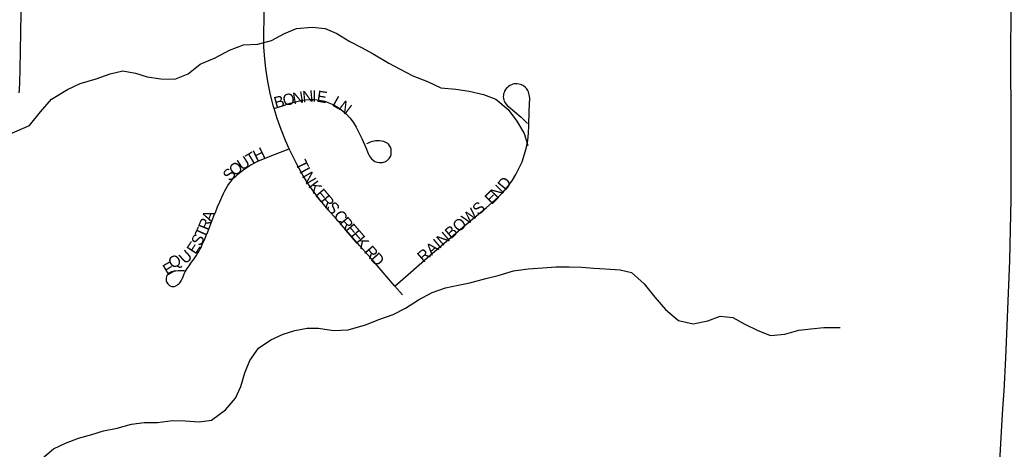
# Model space of a CAD drawing. Header units: feet. Extents: x 2113747 to 2516209, y 960708 to 1356798.
# Tile 162 of 253: x 2281508 to 2285837, y 1198451 to 1200341. Entities that reach past the tile are written whole.
import ezdxf

# ---------------------------------------------------------------- set-up
doc = ezdxf.new("R2010")
doc.units = ezdxf.units.FT
doc.header["$LTSCALE"] = 50
doc.header["$MEASUREMENT"] = 0
for name, color, linetype in [('0_Xref', 7, 'Continuous'), ('GM_X_City_Street', 251, 'Continuous'), ('GM_X_City_Street_Text', 251, 'Continuous'), ('GM_X_Minor_River', 5, 'Continuous'), ('GM_X_State_Route', 1, 'Continuous')]:
    doc.layers.add(name, color=color, linetype=linetype)
doc.styles.add('Styledgn030', font='dgn030.shx')

# ---------------------------------------------------------------- blocks, each defined once
blk = doc.blocks.new('POR')
at = {"layer": 'GM_X_City_Street', "flags": 128}
for points in [[(2281506.6, 1200019.7), (2281507.4, 1200033.3), (2281509.1, 1200066.7), (2281510.7, 1200122), (2281513.7, 1200286.1), (2281517.5, 1200539.6), (2281521.1, 1200768.9), (2281524.2, 1201001.2), (2281525.9, 1201111.3)], [(2282626.9, 1199950.9), (2282624.1, 1199960.1), (2282611.4, 1200010.9), (2282599.7, 1200068.6), (2282590.3, 1200126.7), (2282585.4, 1200168.9), (2282581.8, 1200221), (2282581, 1200260.2), (2282581.2, 1200283.4), (2282582.6, 1200345.4), (2282585.3, 1200476.8), (2282590.2, 1200645)], [(2283157.4, 1199169.8), (2283323, 1199313.6), (2283465.1, 1199435.3), (2283561, 1199515.2), (2283612.3, 1199560.8), (2283632.5, 1199581.8), (2283655.4, 1199609.2), (2283674.2, 1199635.7), (2283689.2, 1199660.8), (2283707.6, 1199695.2), (2283716.5, 1199715.9), (2283727.9, 1199749.8), (2283736.3, 1199781.2), (2283741.6, 1199809.9), (2283745.5, 1199842.1), (2283747.1, 1199874.6), (2283748.4, 1199940.3), (2283750.3, 1199995.9), (2283749.9, 1200003.5), (2283748.6, 1200011.4), (2283747, 1200016.9), (2283745.1, 1200023.2), (2283742.1, 1200029.4), (2283739.5, 1200033.7), (2283736, 1200038.1), (2283731.6, 1200042.8), (2283724.7, 1200048.5), (2283719.5, 1200051.8), (2283714, 1200054.4), (2283708, 1200056.8), (2283702.5, 1200058), (2283693.5, 1200059.1), (2283687.8, 1200059.1), (2283681.4, 1200058.5), (2283675.9, 1200057.2), (2283669.9, 1200055), (2283662.6, 1200051.8), (2283656.8, 1200047.9), (2283652.2, 1200043.6), (2283648.5, 1200039.6), (2283644.4, 1200034.5), (2283639.8, 1200026.7), (2283637.4, 1200021.4), (2283635.7, 1200015.3), (2283634.6, 1200009.5), (2283634.4, 1200003.4), (2283635.3, 1199994.6), (2283636.5, 1199988.6), (2283638.5, 1199983.3), (2283641.7, 1199976.4), (2283646.4, 1199970), (2283651.1, 1199964.1), (2283657, 1199958.7), (2283684.7, 1199936.2), (2283712.5, 1199912.7), (2283717.4, 1199908.1), (2283729.7, 1199895.5), (2283740.1, 1199884.2)], [(2282626.9, 1199950.9), (2282663.3, 1199963), (2282697.6, 1199974.4), (2282732.6, 1199983.2), (2282758.4, 1199988.3), (2282781.9, 1199990.1), (2282804.2, 1199990.5), (2282827, 1199987.5), (2282849.3, 1199982.1), (2282868, 1199975.8), (2282888.9, 1199966.5), (2282908.9, 1199955.1), (2282924.9, 1199943.8), (2282942.1, 1199928.5), (2282960, 1199909.3), (2282973.8, 1199891), (2282987.2, 1199868.5), (2282999.2, 1199845.3), (2283012.9, 1199818.9), (2283029.4, 1199779.6), (2283040.4, 1199752), (2283046.5, 1199740.3), (2283054.4, 1199729.9), (2283061.8, 1199723.3), (2283070, 1199718.1), (2283079.2, 1199714.4), (2283088.8, 1199712.6), (2283098.6, 1199712.5), (2283103.5, 1199713.1), (2283108.2, 1199714.5), (2283113.7, 1199716.1), (2283117.3, 1199718.2), (2283122.4, 1199721.1), (2283125.6, 1199723.7), (2283129.8, 1199727.6), (2283132.5, 1199730.6), (2283137.8, 1199738.9), (2283141, 1199748.2), (2283142, 1199758), (2283141.9, 1199764.7), (2283140.8, 1199771.1), (2283139.6, 1199776), (2283138, 1199780.5), (2283135.9, 1199785.4), (2283133, 1199789.5), (2283130.2, 1199793), (2283126.3, 1199796.1), (2283118.2, 1199801.6), (2283109, 1199805.5), (2283099.4, 1199807.6), (2283089.6, 1199808.2), (2283081.8, 1199808.4), (2283072.6, 1199807.8), (2283066.4, 1199806.9), (2283059, 1199805.1), (2283049.2, 1199802.1), (2283039.7, 1199798.3), (2283033.2, 1199794.9)], [(2282693.5, 1199773.3), (2282677.2, 1199809.2), (2282657.4, 1199857.6), (2282640, 1199906.9), (2282626.9, 1199950.9)], [(2282233, 1199237.1), (2282205.2, 1199236.2), (2282194.8, 1199235.4), (2282188.2, 1199234.6), (2282181.3, 1199233.2), (2282175.4, 1199231.5), (2282170.5, 1199229.7), (2282166.5, 1199227.3), (2282162.7, 1199224.5), (2282159.2, 1199220.7), (2282155.7, 1199215.4), (2282153.5, 1199210.6), (2282152.2, 1199204.5), (2282151.8, 1199199.3), (2282152.7, 1199193.2), (2282154.4, 1199188), (2282157, 1199183.2), (2282160, 1199178.9), (2282163.5, 1199175), (2282167.5, 1199171.9), (2282172.2, 1199169.4), (2282176.5, 1199168.2), (2282181.7, 1199167.6), (2282187.4, 1199168), (2282192.5, 1199169.2), (2282197.4, 1199171.5), (2282201.3, 1199173.5), (2282205.6, 1199177.2), (2282209.1, 1199180.2), (2282212.6, 1199184.1), (2282215.6, 1199188), (2282218.7, 1199192.8), (2282221.3, 1199198.4), (2282223.8, 1199204.5), (2282227.7, 1199214.4), (2282231.7, 1199224), (2282235.6, 1199232.5), (2282239.5, 1199239.7), (2282243.9, 1199246.7), (2282253, 1199259.2), (2282264.3, 1199274.4), (2282275.1, 1199288.9), (2282283.9, 1199302.2), (2282290.4, 1199312.2), (2282296.5, 1199322.1), (2282300.8, 1199330), (2282305.6, 1199339.6), (2282311.2, 1199351.7), (2282315.5, 1199361.2), (2282321.5, 1199375.6), (2282327.8, 1199391.6), (2282334.7, 1199408.6), (2282343.8, 1199431.1), (2282353.1, 1199455), (2282362.1, 1199478), (2282369.9, 1199497.1), (2282378.2, 1199517.5), (2282387.7, 1199540.3), (2282396.4, 1199560.5), (2282403.6, 1199576.3), (2282409.5, 1199588.3), (2282416, 1199599.4), (2282423.4, 1199611.3), (2282430.4, 1199621.5), (2282437.3, 1199630.4), (2282444.2, 1199639.1), (2282451.2, 1199646.5), (2282458.4, 1199653.6), (2282466.4, 1199660.8), (2282475.8, 1199668.6), (2282487.7, 1199677.7), (2282499.4, 1199686.4), (2282511.2, 1199694.2), (2282524.2, 1199702.6), (2282535.9, 1199709), (2282548.9, 1199715.5), (2282563.2, 1199722), (2282580.5, 1199729.3), (2282628.8, 1199748.5), (2282681.8, 1199768.8), (2282693.5, 1199773.3)], [(2283157.4, 1199169.8), (2283062.5, 1199280), (2283004.2, 1199346.8), (2282921, 1199439.9), (2282865.1, 1199504.3), (2282823.8, 1199555.1), (2282794.4, 1199594.3), (2282774.2, 1199624), (2282753.7, 1199657.4), (2282728.2, 1199703.1), (2282701.6, 1199755.6), (2282693.5, 1199773.3)], [(2283191.2, 1199130.6), (2283157.4, 1199169.8)]]:
    blk.add_lwpolyline(points, dxfattribs=at)
at = {"layer": 'GM_X_Minor_River', "flags": 128}
for points in [[(2281466.9, 1199839), (2281550.8, 1199875.5), (2281600.5, 1199935.9), (2281648.3, 1199992.2), (2281718.1, 1200034.6), (2281774.1, 1200060.9), (2281844, 1200081.3), (2281906, 1200103.7), (2281961.9, 1200116), (2282018, 1200106.3), (2282068.1, 1200090.5), (2282128.2, 1200080.8), (2282190.3, 1200079.1), (2282248.2, 1200103.4), (2282302.1, 1200145.8), (2282368, 1200174.1), (2282429.9, 1200206.5), (2282491.8, 1200230.9), (2282555.8, 1200233.2), (2282615.8, 1200249.5), (2282671.7, 1200279.9), (2282725.6, 1200302.2), (2282793.6, 1200308.5), (2282851.7, 1200302.8), (2282901.8, 1200281), (2282960.1, 1200245.3), (2283010.2, 1200219.5), (2283062.4, 1200191.7), (2283130.6, 1200150), (2283180.8, 1200124.2), (2283237, 1200094.4), (2283301.1, 1200068.7), (2283359.3, 1200040.9)], [(2283359.3, 1200040.9), (2283425.4, 1200035.2), (2283483.5, 1200027.5), (2283547.6, 1200011.8), (2283601.7, 1199992.1), (2283656, 1199946.2), (2283694.3, 1199894.4), (2283726.5, 1199840.4), (2283742.8, 1199788.4)], [(2283261.7, 1199108.8), (2283321.6, 1199141.1), (2283379.5, 1199161.4), (2283435.5, 1199173.8), (2283487.5, 1199184), (2283557.5, 1199202.4), (2283611.4, 1199216.7), (2283679.4, 1199237.1), (2283743.4, 1199245.4), (2283807.4, 1199249.8), (2283865.4, 1199254.1), (2283923.5, 1199254.4), (2283979.5, 1199252.6), (2284031.6, 1199248.9), (2284081.6, 1199245.1), (2284147.7, 1199241.5), (2284197.8, 1199229.7), (2284254.1, 1199179.9), (2284300.4, 1199120), (2284346.7, 1199066.2), (2284404.9, 1199018.4), (2284469.1, 1199002.7), (2284533.1, 1199017), (2284587, 1199037.3), (2284643.1, 1199031.6), (2284693.2, 1199003.8), (2284753.4, 1198974.1), (2284809.6, 1198952.3), (2284871.6, 1198958.6), (2284933.5, 1198975), (2284985.5, 1198981.2), (2285043.6, 1198987.5), (2285115.6, 1198987.9)], [(2281597.8, 1198403.1), (2281657.6, 1198453.5), (2281709.5, 1198477.8), (2281767.5, 1198500.1), (2281825.4, 1198516.5), (2281877.4, 1198532.7), (2281937.4, 1198545.1), (2281999.4, 1198561.4), (2282055.4, 1198569.7), (2282113.4, 1198570), (2282179.4, 1198578.4), (2282235.5, 1198576.6), (2282297.5, 1198572.9), (2282351.5, 1198579.2), (2282413.4, 1198625.6), (2282457.2, 1198675.9), (2282480.9, 1198728.1), (2282498.6, 1198788.3), (2282520.4, 1198842.6), (2282558.2, 1198896.8), (2282612, 1198933.2), (2282666, 1198957.5), (2282717.9, 1198973.8), (2282771.9, 1198984.1), (2282822, 1198984.3), (2282888, 1198974.6), (2282952.1, 1198977), (2283028, 1198999.4), (2283092, 1199023.8), (2283149.9, 1199044.1), (2283203.8, 1199072.4), (2283261.7, 1199108.8)]]:
    blk.add_lwpolyline(points, dxfattribs=at)
at = {"layer": 'GM_X_State_Route', "flags": 128}
blk.add_lwpolyline([(2285817.4, 1198398.4), (2285826.3, 1198554.2), (2285830.7, 1198630.1), (2285835.5, 1198708.8), (2285843.4, 1198852.9), (2285861, 1199281.6), (2285866.3, 1199553.9), (2285866.4, 1199844.6), (2285866.5, 1199917.8), (2285866.1, 1200149.2), (2285866.7, 1200421.9), (2285867.2, 1200673.8), (2285866.6, 1200893.2), (2285866.6, 1200936.5), (2285866.7, 1201113.7), (2285866.6, 1201203.6)], dxfattribs=at)
at = {"layer": 'GM_X_City_Street_Text', "char_height": 50, "attachment_point": 7, "line_spacing_factor": 0.8, "style": 'Styledgn030'}
for s, insert, rotation in [('{\\Fdgn000|c0;\\C256;O}', (2282670.7, 1199960.3), 12.4672), ('{\\Fdgn000|c0;\\C256;N}', (2282712.1, 1199969.5), 9.3761), ('{\\Fdgn000|c0;\\C256;N}', (2282753.6, 1199976.4), 5.7367), ('{\\Fdgn000|c0;\\C256;I}', (2282793.9, 1199980.7), 359.0823), ('{\\Fdgn000|c0;\\C256;E}', (2282811.8, 1199980.7), 351.1396), ('{\\Fdgn000|c0;\\C256;B}', (2282633.6, 1199950.5), 14.8078), ('{\\Fdgn000|c0;\\C256;L}', (2282878.1, 1199964.9), 330.55), ('{\\Fdgn000|c0;\\C256;N}', (2282905.5, 1199949.7), 322.9858), ('{\\Fdgn000|c0;\\C256;T}', (2282521.6, 1199699.2), 31.2495), ('{\\Fdgn000|c0;\\C256;H}', (2282549.3, 1199716.1), 25.9981), ('{\\Fdgn000|c0;\\C256;O}', (2282453.7, 1199650), 38.9772), ('{\\Fdgn000|c0;\\C256;U}', (2282485.3, 1199675.8), 32.8048), ('{\\Fdgn000|c0;\\C256;T}', (2282718.9, 1199709.5), 295.844), ('{\\Fdgn000|c0;\\C256;S}', (2282433, 1199627), 47.357), ('{\\Fdgn000|c0;\\C256;I}', (2282735.9, 1199674.6), 298.8116), ('{\\Fdgn000|c0;\\C256;N}', (2282747.5, 1199653.6), 300.4045), ('{\\Fdgn000|c0;\\C256;K}', (2282774.8, 1199608.3), 307.5703), ('{\\Fdgn000|c0;\\C256;D}', (2283643.4, 1199587), 50.9321), ('{\\Fdgn000|c0;\\C256;E}', (2282803.9, 1199570.6), 310.5175), ('{\\Fdgn000|c0;\\C256;E}', (2283582.9, 1199525.6), 45.1932), ('{\\Fdgn000|c0;\\C256;N}', (2283607.7, 1199550.6), 45.2087), ('{\\Fdgn000|c0;\\C256;R}', (2282826.9, 1199543.7), 310.6641), ('{\\Fdgn000|c0;\\C256;S}', (2282852.7, 1199513.6), 310.6979), ('{\\Fdgn000|c0;\\C256;C}', (2282884.3, 1199476.9), 310.6856), ('{\\Fdgn000|c0;\\C256;RAINBOWS}', (2283283.2, 1199270), 40.6827), ('{\\Fdgn000|c0;\\C256;R}', (2282337.1, 1199411.2), 67.9131), ('{\\Fdgn000|c0;\\C256;A}', (2282352.4, 1199448.9), 68.7376), ('{\\Fdgn000|c0;\\C256;R}', (2282910.1, 1199446.9), 310.6856), ('{\\Fdgn000|c0;\\C256;T}', (2282321.6, 1199376.6), 65.7078), ('{\\Fdgn000|c0;\\C256;E}', (2282935.9, 1199416.9), 310.6804), ('{\\Fdgn000|c0;\\C256;E}', (2282958.9, 1199390.1), 310.7153), ('{\\Fdgn000|c0;\\C256;S}', (2282303.6, 1199341.8), 62.526), ('{\\Fdgn000|c0;\\C256;K}', (2282981.8, 1199363.5), 310.6843), ('{\\Fdgn000|c0;\\C256;U}', (2282236.3, 1199262.9), 42.133), ('{\\Fdgn000|c0;\\C256;E}', (2282280.6, 1199306.2), 56.7001), ('{\\Fdgn000|c0;\\C256;R}', (2283019.1, 1199320.1), 310.6856), ('{\\Fdgn000|c0;\\C256;Q}', (2282186.9, 1199232.1), 30.5824), ('{\\Fdgn000|c0;\\C256;D}', (2283047.1, 1199287.7), 313.2317), ('{\\Fdgn000|c0;\\C256;E}', (2282156.6, 1199214.2), 30.5749)]:
    blk.add_mtext(s, dxfattribs=dict(at, insert=insert, rotation=rotation))

msp = doc.modelspace()

# ---------------------------------------------------------------- block references
at = {"layer": '0_Xref'}
msp.add_blockref('POR', (0, 0), dxfattribs=at)

doc.saveas('drawing.dxf')
